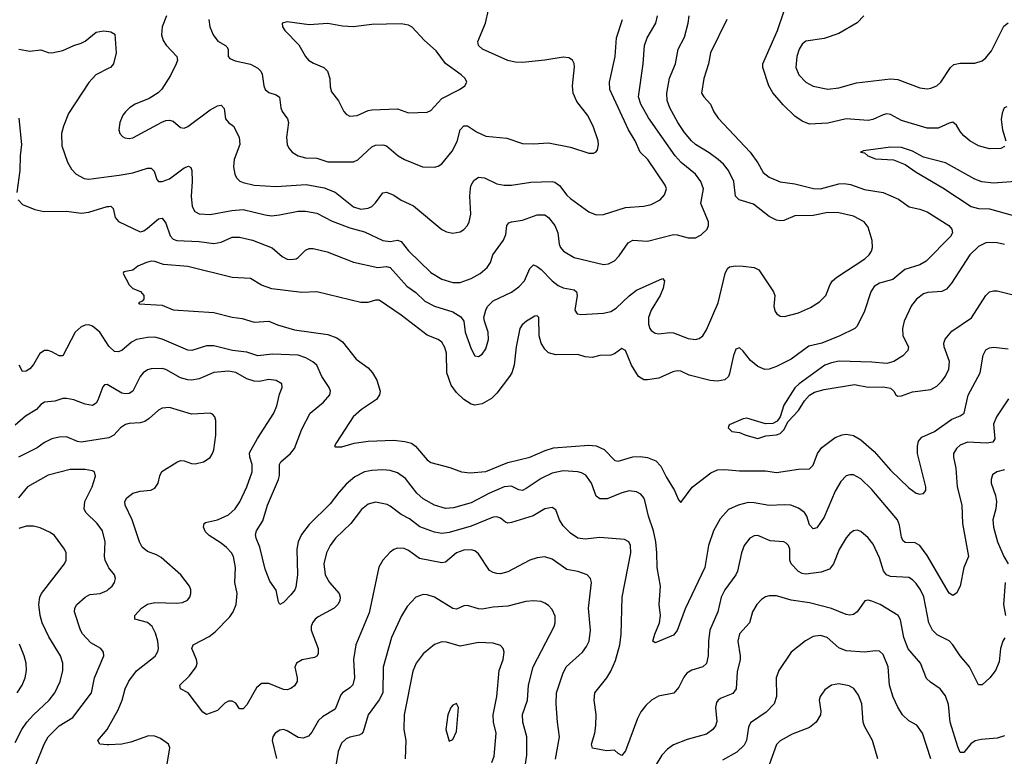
# Model space of a CAD drawing. Header units: inches. Extents: x 884691 to 1028259, y 526745 to 653629.
# Tile 76 of 241: x 899515 to 904870, y 625024 to 629029. Entities that reach past the tile are written whole.
import ezdxf

# ---------------------------------------------------------------- set-up
doc = ezdxf.new("R2010")
doc.units = ezdxf.units.IN
doc.header["$MEASUREMENT"] = 0
doc.layers.add('A8692', color=7, linetype='Continuous')
doc.layers.add('A9602', color=7, linetype='Continuous')

msp = doc.modelspace()

# ---------------------------------------------------------------- linework, layer by layer
at = {"layer": 'A8692', "color": 6}
for points, elevation in [([(899510, 628868.6), (899570, 628857.6), (899630, 628865), (899670, 628850.9), (899688.9, 628848.9), (899750, 628862.3), (899810, 628889.6), (899850, 628901.7), (899870, 628912.3), (899930, 628961.6), (899970, 628969.5), (900000, 628965.1)], 2800), ([(900000, 628766), (899929.3, 628730), (899890, 628688), (899781.1, 628518.9), (899752.7, 628450), (899741.8, 628410), (899743.3, 628343.3), (899774.1, 628254.1), (899797.1, 628217.1), (899821.8, 628190), (899865.1, 628165.1), (899890, 628161.7), (900000, 628176.6)], 2800), ([(899510, 628494), (899524, 628350), (899517.2, 628290), (899515.6, 628210), (899498.9, 628090)], 2700), ([(899506.3, 628050), (899530, 628024.2), (899597.7, 627997.7), (899645.7, 627985.7), (899770, 627988.5), (899850, 627977.5), (899890, 627982.2), (899990, 628013), (900000, 628013.9)], 2700), ([(900000, 627254), (899950, 627330.6), (899910, 627363.1), (899890, 627369.4), (899870, 627368), (899850, 627360), (899816.3, 627330), (899750, 627202.1), (899730, 627201.6), (899690, 627223.7), (899670, 627230.7), (899649.4, 627230.6), (899624.8, 627215.2), (899590, 627154.4), (899570, 627130.9), (899550, 627118.2), (899530, 627116.9), (899511.3, 627151.3)], 2700), ([(900000, 627039.7), (899990, 627045.5), (899976.1, 627043.9), (899966.4, 627033.6), (899939.6, 626960.4), (899930, 626944.6), (899910, 626931), (899870, 626938.8), (899810, 626962.1), (899770, 626969.7), (899750, 626969.2), (899705.6, 626954.4), (899650, 626950.2), (899630, 626937.4), (899605.7, 626910), (899546.7, 626873.3), (899490, 626825.4)], 2800), ([(900000, 626756.6), (899850, 626733), (899830, 626736.5), (899770, 626761.6), (899730, 626760.2), (899690, 626750), (899650, 626730.3), (899610, 626700.6), (899508.9, 626650)], 2900), ([(900000, 626049.4), (899995.4, 626055.4), (899980, 626090), (899976.5, 626110), (899979.7, 626190), (899964.9, 626250), (899936, 626290), (899874.7, 626350), (899864.7, 626370), (899868.8, 626410), (899908.5, 626490), (899927.7, 626547.7), (899921.3, 626570), (899910, 626575.7), (899870, 626583.8), (899790, 626582.7), (899670, 626552.9), (899557.8, 626490), (899509.2, 626430)], 3000), ([(899490, 625099.4), (899525.9, 625170), (899553.7, 625210), (899590, 625250.2), (899674.8, 625330), (899705.3, 625370), (899735.1, 625430), (899750, 625490), (899749.4, 625530), (899736.7, 625570), (899673.7, 625673.7), (899637.4, 625750), (899625.8, 625790), (899619.1, 625850), (899623.9, 625890), (899632.7, 625910), (899758.7, 626070), (899766.8, 626090), (899767.7, 626130), (899759.3, 626150), (899704.5, 626224.5), (899681.4, 626241.4), (899626, 626266), (899590, 626276.3), (899550, 626275.2), (899510, 626262.2)], 3100), ([(899602.4, 624977.6), (899647.3, 625090), (899670, 625129.8), (899730, 625190), (899804.1, 625235.9), (899905.8, 625370), (899922.4, 625450), (899973.1, 625570), (899970.9, 625590), (899955.4, 625610), (899901.7, 625641.7), (899856.8, 625690), (899845.4, 625710), (899812.3, 625810), (899814.8, 625830), (899826, 625850), (899870, 625890.1), (899895.9, 625904.1), (899952.8, 625910), (899990, 625924.9), (900000, 625934.1)], 3000), ([(899501.7, 625370), (899527.4, 625410), (899544, 625450), (899552.3, 625490), (899549.8, 625530), (899539.4, 625570), (899512.9, 625632.9)], 3200), ([(900000, 625086.2), (899990, 625085.5), (899950.7, 625090.7), (899939.9, 625110), (899991, 625169), (900000, 625185.4)], 2900)]:
    msp.add_lwpolyline(points, dxfattribs=dict(at, elevation=elevation))
at = {"layer": 'A9602', "color": 6}
for points, elevation in [([(900000, 628176.6), (900055.8, 628184.2), (900130, 628197.3), (900210, 628221.4), (900230, 628222.7), (900245.8, 628205.8), (900260.8, 628160.8), (900270, 628150.1), (900290, 628148.8), (900330, 628164.4), (900410, 628223.4), (900433.2, 628233.2), (900446.1, 628226.1), (900450.2, 628210.2), (900453.1, 628150), (900447.2, 628070), (900453.7, 628013.7), (900466.9, 627986.9), (900490, 627973.1), (900550, 627970.9), (900668, 627992), (900730, 627998.1), (900850, 627967.7), (900883.6, 627963.6), (900927.7, 627967.7), (901030, 627989.2), (901070, 627988.7), (901130, 627977.8), (901214.6, 627934.6), (901310, 627897), (901390, 627876.3), (901490, 627828.2), (901530, 627823.7), (901570, 627830.4), (901590, 627823.3), (901630, 627772), (901750, 627654.5), (901810, 627617.9), (901870, 627600.3), (901910, 627600.5), (901970, 627622.5), (902018.8, 627650), (902057.6, 627682.4), (902074.9, 627710), (902088.3, 627751.7), (902145.7, 627830), (902157.9, 627862.1), (902164.6, 627910), (902175.8, 627924.2), (902190, 627930.4), (902250, 627939.8), (902330, 627967.8), (902370, 627968.5), (902390, 627954.2), (902425, 627910), (902441.5, 627870), (902448.9, 627808.9), (902456.1, 627790), (902471.8, 627770), (902530, 627736), (902690, 627697.8), (902717.8, 627702.2), (902750, 627719.1), (902775.1, 627744.9), (902823.4, 627816.6), (902849.3, 627830.7), (902930, 627824.3), (903070, 627861.3), (903090, 627859.9), (903150, 627843), (903190, 627843.7), (903221.2, 627858.8), (903253.6, 627890), (903261.2, 627910), (903260.2, 627930), (903220, 628030), (903233.2, 628110), (903220, 628150), (903190, 628190), (903113.1, 628253.1), (903079.6, 628290), (902935.3, 628495.3), (902893.1, 628570), (902880.8, 628610), (902905.6, 628790), (902912.2, 628890), (902926.5, 628930), (902973.8, 629010), (902983.1, 629050)], 2800), ([(900000, 628013.9), (900010, 628014.7), (900023, 628003), (900034.2, 627954.2), (900052.1, 627932.1), (900170, 627876.1), (900190, 627881.5), (900210, 627895.1), (900270, 627947.2), (900290, 627950.9), (900310, 627922.4), (900333.6, 627853.6), (900350, 627836.1), (900370, 627828.1), (900490, 627823.1), (900570, 627813.3), (900610, 627820.3), (900670, 627847.4), (900710, 627847.1), (900780.4, 627830), (900888.3, 627788.3), (900941.5, 627741.5), (900970, 627727.5), (900990, 627724.9), (901018.7, 627730), (901030, 627735.6), (901070, 627775.9), (901090, 627785.2), (901110, 627785.7), (901187.3, 627767.3), (901330, 627710.6), (901462.2, 627682.2), (901510, 627686.7), (901530, 627681.5), (901620.6, 627580.6), (901670, 627546.2), (901718.8, 627498.8), (901770, 627472.1), (901870, 627441.2), (901914.6, 627414.6), (901930, 627390), (901937.3, 627330), (901970, 627240.4), (901990, 627202.2), (902010, 627198), (902030, 627211.3), (902050, 627240.1), (902065.2, 627290), (902062.6, 627330), (902042, 627390), (902039.6, 627410), (902049.2, 627450), (902059.7, 627470), (902090, 627500), (902190, 627548.7), (902230, 627576.6), (902260.8, 627610), (902290, 627676.6), (902310, 627695.6), (902330, 627687.4), (902350, 627671.8), (902411.3, 627610), (902444.1, 627584.1), (902470, 627572), (902530, 627559.7), (902542.7, 627550), (902547.4, 627530), (902534.4, 627450), (902546.5, 627430), (902566.8, 627426.8), (902690, 627433.5), (902730, 627443.1), (902759, 627461), (902830, 627528), (902870, 627558.3), (903010, 627621.4), (903021.8, 627610), (903014.6, 627570), (902998, 627530), (902949.8, 627450), (902934.7, 627410), (902933.8, 627373.8), (902942.6, 627350), (902950, 627339), (902970, 627324.6), (902990, 627321.1), (903050, 627329), (903070, 627327.2), (903150, 627296.5), (903190, 627289.8), (903210, 627295.1), (903229.4, 627310), (903250, 627343.8), (903313.6, 627490), (903351.3, 627648.7), (903364.2, 627675.8), (903374.8, 627685.2), (903408.5, 627691.5), (903450, 627689.1), (903510, 627681.8), (903535, 627670), (903614.9, 627550), (903620.9, 627530), (903616.6, 627470), (903623.5, 627443.5), (903632.1, 627430), (903650, 627418.2), (903674.8, 627414.8), (903750, 627435.1), (903815.6, 627464.4), (903864.7, 627495.3), (903898.6, 627530), (903921.9, 627590), (903934.9, 627610), (903958.1, 627630), (904111.5, 627730), (904133.8, 627750), (904146.8, 627770), (904153, 627790), (904151.5, 627828.5), (904130, 627900.7), (904107.2, 627930), (904050, 627961.4), (903970, 627979.5), (903910, 627981.1), (903830, 627965), (903730, 627962.8), (903670, 627938), (903650, 627935.9), (903630, 627939.2), (903590, 627959.5), (903505.9, 628025.9), (903428.5, 628050), (903408.4, 628070), (903398.1, 628150), (903370, 628210.2), (903343.3, 628243.3), (903313.6, 628270), (903265.2, 628305.2), (903190.2, 628350), (903168.1, 628370), (903130, 628416.4), (903094.2, 628470), (903050.1, 628550), (903035.6, 628590), (903033.5, 628630), (903048.4, 628711.6), (903081.1, 628790), (903095.1, 628870), (903130, 628934.2), (903151, 629010), (903156.2, 629050)], 2700), ([(900312.5, 629050), (900290.4, 628990.4), (900286.5, 628946.5), (900295.6, 628915.6), (900310.9, 628890.9), (900370.2, 628830), (900372.4, 628810), (900366.6, 628790), (900334.4, 628725.6), (900287.4, 628652.6), (900268.6, 628631.4), (900219.3, 628600.7), (900143.5, 628570), (900111.9, 628550), (900090, 628529.2), (900076.5, 628510), (900060.3, 628470), (900053.8, 628430), (900058.9, 628410), (900073.5, 628393.5), (900086.6, 628386.6), (900110, 628383.8), (900130, 628387.2), (900287.7, 628472.3), (900310, 628481.3), (900330, 628483.3), (900350, 628476.8), (900390, 628442.4), (900410, 628440.3), (900430, 628447.9), (900550, 628539.8), (900590, 628561.1), (900610, 628564.8), (900627.4, 628547.4), (900634.9, 628490), (900650, 628470.1), (900678.2, 628450), (900709.3, 628390), (900711.2, 628350), (900681.7, 628270), (900678.3, 628230), (900685.2, 628190), (900694.6, 628170), (900712, 628152), (900730, 628143.4), (900790, 628130.5), (900910, 628122.8), (901072.9, 628132.9), (901170, 628115.5), (901230.9, 628090.9), (901330, 628011), (901370, 628000), (901410, 628004.6), (901430, 628012.9), (901450, 628032.9), (901490, 628087.6), (901510, 628091.8), (901550, 628074.8), (901590, 628048.9), (901656.6, 628016.6), (901810, 627888.1), (901835.3, 627875.3), (901870, 627867.9), (901910, 627876.4), (901930, 627888.9), (901949.5, 627910.5), (901959.4, 627930), (901967.7, 627972.3), (901962.2, 628070), (901966.4, 628113.6), (901970.2, 628130), (901984.5, 628155.5), (902010, 628173.5), (902042.9, 628170), (902110, 628137.6), (902150, 628129.6), (902190, 628130.3), (902294.7, 628145.3), (902410, 628150.2), (902425.7, 628145.7), (902450, 628128.3), (902490, 628075.7), (902510, 628056.6), (902610, 627985), (902650, 627968.4), (902690, 627970.1), (902810, 628008.7), (902910, 628016.2), (902950, 628024.3), (902998.7, 628050), (903022.4, 628077.6), (903031.8, 628110), (903024.8, 628130), (902931.8, 628270), (902889.6, 628310), (902861.6, 628370), (902825.8, 628430), (902723.4, 628650), (902722.5, 628690), (902753.8, 628830), (902760.5, 628930), (902794, 629030)], 2900), ([(900544.2, 629030), (900549, 628990), (900566.3, 628946.3), (900592.8, 628912.8), (900634.4, 628890), (900641.4, 628881.4), (900647.7, 628870), (900648.6, 628830), (900657.9, 628817.9), (900685.9, 628805.9), (900770, 628788.2), (900810, 628766.4), (900825.6, 628750), (900832.8, 628732.8), (900841.9, 628670), (900850.3, 628650.3), (900870, 628633), (900910, 628620.3), (900928.4, 628608.4), (900935.3, 628550), (900942.9, 628530), (900970.6, 628490), (900976.3, 628470), (900965.3, 628390), (900969, 628350), (900978.7, 628330), (900996.5, 628310), (901030, 628288.3), (901070, 628278.3), (901130, 628276.8), (901190, 628256.2), (901330, 628256.1), (901353.4, 628266.6), (901430, 628338.8), (901450, 628346.8), (901490, 628349.8), (901510, 628343.6), (901572.4, 628290), (901607.6, 628270), (901706, 628230), (901770, 628226.9), (901790, 628233.2), (901810, 628246.4), (901866.3, 628313.7), (901893.6, 628366.4), (901909.7, 628430.3), (901930, 628452.1), (901950, 628451.6), (901999.5, 628419.5), (902050, 628396.9), (902164.4, 628384.4), (902250, 628356.9), (902310, 628354.7), (902390, 628360.3), (902510, 628336.3), (902610, 628302.8), (902636.2, 628303.8), (902649.9, 628310.1), (902657.4, 628322.6), (902663.1, 628350), (902660.3, 628370), (902633, 628450), (902602.5, 628510), (902544.6, 628584.6), (902525.5, 628630), (902521.9, 628670), (902532.3, 628772.3), (902530.5, 628790.5), (902520.7, 628810), (902501.9, 628821.9), (902470, 628825.1), (902371, 628809), (902250, 628796.8), (902210, 628797.9), (902170, 628807.2), (902031.1, 628870), (902010.6, 628890), (902007.3, 628910), (902048.3, 629010), (902063.7, 629083.7)], 3000), ([(904870, 628339.1), (904851.5, 628328.5), (904790, 628327.8), (904730, 628342.9), (904681.6, 628370), (904650, 628397.7), (904630, 628421.3), (904610, 628456.5), (904590, 628471.4), (904570, 628466.9), (904510, 628439.8), (904450, 628439.6), (904310, 628481.4), (904250, 628513.3), (904230, 628516.8), (904210, 628512.6), (904153.8, 628486.2), (904130, 628480.9), (904010, 628489.5), (903910, 628466.6), (903810, 628461.3), (903770, 628476.9), (903730, 628504.7), (903666.6, 628566.6), (903610, 628631.3), (903588.3, 628670), (903556.9, 628770), (903557.1, 628790), (903636.4, 628970), (903670, 629071.9)], 2600), ([(904105.6, 629050), (904070, 629012.8), (903970, 628953.7), (903890, 628926.7), (903790, 628911.9), (903770, 628896.5), (903753.6, 628870), (903740.4, 628830), (903736.7, 628770), (903752.9, 628730), (903790.5, 628690), (903830, 628668.4), (903910, 628651.5), (903970, 628659.7), (904066, 628686), (904250, 628708.2), (904290, 628703.4), (904410, 628659.5), (904450, 628654.4), (904470, 628656.5), (904502.3, 628670), (904524.8, 628690), (904577.7, 628770), (904594.4, 628785.6), (904630, 628793.3), (904710, 628792.6), (904750, 628806.5), (904770, 628821.2), (904800, 628860), (904866.4, 628993.6), (904890, 629013.2)], 2700), ([(903361.3, 629030), (903271.6, 628850), (903261.2, 628790), (903236.1, 628710), (903222.9, 628630), (903234.9, 628610), (903271, 628570.9), (903290, 628529.3), (903313.2, 628493.2), (903487.7, 628310), (903530, 628251.8), (903559, 628199), (903590, 628173.5), (903650, 628148.2), (903730, 628136.6), (903831.5, 628111.5), (903870.5, 628110.5), (903970, 628137.4), (903998.7, 628138.7), (904033.2, 628133.2), (904110, 628105.8), (904210, 628089.4), (904294.2, 628054.2), (904352, 628012), (904410, 627999.7), (904450, 627984.2), (904567.1, 627910), (904584.6, 627890), (904587, 627870), (904576.8, 627850), (904443.9, 627716.1), (904410, 627697), (904328.3, 627671.7), (904263.8, 627616.2), (904190, 627596.5), (904161.1, 627578.9), (904143.5, 627550), (904110, 627443.8), (904070, 627363.7), (904057.6, 627350), (903975.2, 627310), (903877.1, 627270), (903806, 627254), (903710, 627183.4), (903630, 627143.7), (903590, 627129.3), (903568, 627128), (903530, 627142.9), (903490, 627176.5), (903450, 627227.8), (903430, 627245.2), (903410, 627238.2), (903407.2, 627232.8), (903396.5, 627203.5), (903375.3, 627104.7), (903369.7, 627090), (903348.9, 627071.1), (903310, 627064.3), (903270, 627067.3), (903156.4, 627096.4), (903110, 627117.7), (903090, 627119.2), (903066.1, 627113.9), (902990, 627080.3), (902930, 627070.4), (902910, 627071.6), (902880.9, 627090), (902841.9, 627150), (902810, 627230.9), (902790, 627241.7), (902750, 627212.2), (902730, 627204.8), (902670, 627203.7), (902627.6, 627192.4), (902590, 627195.8), (902549.5, 627209.5), (902430, 627207.6), (902390, 627218.6), (902370, 627237.2), (902350, 627271), (902340.2, 627310), (902337.3, 627410), (902330, 627419), (902316.6, 627416.6), (902270.3, 627390), (902246.9, 627370), (902234.2, 627350), (902214.8, 627250), (902203.8, 627150), (902191.2, 627110), (902179.2, 627090), (902110, 626999.4), (902081.6, 626970), (902030, 626939.9), (901990, 626933.7), (901970, 626939.1), (901930, 626964), (901890, 627002.4), (901862, 627042), (901837.1, 627110), (901836.2, 627216.2), (901826.9, 627246.9), (901810, 627276.5), (901790.3, 627290.3), (901730, 627313.6), (901590, 627423.4), (901470, 627503.9), (901450, 627504.5), (901408.2, 627491.8), (901370, 627491.3), (901130, 627549.4), (901050, 627545.8), (900886.8, 627566.8), (900830, 627585.2), (900770, 627622.9), (900670, 627627.6), (900430, 627686.7), (900297.4, 627697.4), (900250, 627714.4), (900230, 627715.8), (900205.1, 627710), (900156.8, 627690), (900130, 627666.9), (900081.6, 627658.4), (900077.4, 627650), (900110, 627587.1), (900130, 627567.9), (900172.1, 627552.1), (900190.3, 627530.3), (900189.7, 627510), (900181, 627499), (900161.2, 627490), (900164.8, 627484.8), (900290, 627477.8), (900350, 627452.6), (900570, 627437.9), (900670, 627412.5), (900724.7, 627404.7), (900790, 627384), (900870, 627389.3), (900917, 627370), (901010, 627342.9), (901190, 627318.4), (901238.7, 627298.7), (901270, 627277.7), (901344.2, 627184.2), (901410, 627136.3), (901434.1, 627110), (901457.7, 627070), (901474.9, 627010), (901472.4, 626990), (901455.4, 626964.6), (901373.9, 626910), (901329.2, 626870), (901238, 626730), (901227.6, 626710), (901230, 626707.1), (901267.4, 626707.4), (901333, 626727), (901410, 626738.4), (901550, 626742.6), (901610, 626736), (901645.9, 626725.9), (901668, 626710), (901730, 626636.1), (901750, 626620.9), (901854, 626594), (901918.4, 626570), (901965.1, 626565.1), (902050, 626572.4), (902170, 626622.5), (902290, 626651), (902372.4, 626687.6), (902418.3, 626701.7), (902610, 626716.3), (902650, 626713.1), (902692.9, 626692.9), (902752.2, 626632.2), (902770, 626629.3), (902850, 626652.4), (902890, 626655.1), (902930, 626648.1), (902974, 626630), (903001.7, 626601.7), (903030, 626543.2), (903075.7, 626470), (903098.3, 626418.3), (903110, 626404.3), (903172.9, 626487.1), (903273.9, 626566.1), (903310, 626581.2), (903350, 626583.6), (903430, 626575.4), (903570, 626576.8), (903630, 626567), (903750, 626585.9), (903810, 626586.7), (903830, 626606.7), (903853.8, 626670), (903877.3, 626702.7), (903950, 626757.9), (903987.2, 626772.8), (904010, 626776), (904050, 626768.6), (904090, 626744.1), (904161.2, 626681.2), (904250, 626579.3), (904350, 626484.3), (904390, 626454.6), (904410, 626449.9), (904427.1, 626452.9), (904430, 626453.9), (904442.1, 626470), (904442.5, 626490), (904397.7, 626670), (904397, 626710), (904403.2, 626736.8), (904421.2, 626758.8), (904490, 626790.4), (904583.4, 626856.6), (904630, 626874.8), (904650.6, 626889.4), (904672.8, 626987.2), (904739.1, 627110), (904755.1, 627204.9), (904770, 627234.7), (904790, 627245.5), (904810, 627248.8), (904890, 627240.1)], 2600), ([(900000, 628965.1), (900010, 628963.6), (900031.4, 628950), (900039.2, 628850), (900024.6, 628790), (900007.8, 628770), (900000, 628766)], 2800), ([(904883.8, 628556.2), (904868.6, 628550), (904858, 628522), (904852.7, 628487.3), (904860.1, 628430), (904877.6, 628370)], 2600), ([(904930, 628149.9), (904810, 628140.8), (904747.1, 628147.1), (904710, 628161.6), (904550, 628251.8), (904430, 628281.2), (904370, 628314.3), (904310, 628334.3), (904250, 628336.6), (904104.3, 628315.7), (904088.4, 628310), (904110, 628304.7), (904127.6, 628290), (904170, 628273), (904267.2, 628267.2), (904330, 628242.4), (904390, 628200.4), (904535.9, 628115.9), (904690, 628013.9), (904730, 628003.2), (904790, 628001.4), (904970, 627950.4)], 2500), ([(904870, 627806.9), (904830, 627815.9), (904790, 627818.6), (904770, 627815.4), (904730, 627796), (904682.2, 627750), (904583.3, 627596.7), (904555.3, 627564.7), (904529, 627551), (904454, 627546), (904430, 627539), (904393, 627510), (904365, 627475), (904325.4, 627390), (904315.6, 627350), (904317.8, 627310), (904348.1, 627250), (904345.1, 627230), (904317.9, 627202.1), (904268.4, 627171.6), (904230, 627159.9), (904150, 627167.3), (903972.1, 627172.1), (903930, 627163.9), (903892.8, 627150), (903753.6, 627050), (903730, 627026.9), (903670, 626933), (903650.7, 626869.3), (903634.2, 626845.8), (903610, 626833.3), (903570, 626832.3), (903470, 626861.8), (903450, 626858.2), (903373.6, 626826.4), (903368.7, 626810), (903388.2, 626790), (903430, 626784.7), (903464.2, 626770), (903530, 626752.9), (903572.5, 626767.5), (903630, 626771.5), (903650, 626779.3), (903670, 626798.8), (903695, 626845), (903750, 626904.7), (903783.6, 626956.4), (903810, 626988), (903836.5, 627003.5), (903890, 627018.9), (904054.3, 627045.7), (904130, 627030.4), (904210, 627033.9), (904250, 627026.7), (904269.4, 627010), (904279.4, 626990), (904290, 626982.7), (904310, 626984.6), (904370, 627005.3), (904470, 627017.7), (904503.5, 627036.5), (904530, 627064.3), (904550, 627090.5), (904568.4, 627130), (904572.4, 627170), (904542.1, 627250), (904541.2, 627270), (904547.6, 627292.4), (904584.1, 627335.9), (904691, 627409), (904769.7, 627530), (904790, 627548.9), (904810, 627555.6), (904830, 627555.5), (904910, 627535.7)], 2500), ([(904892.3, 626967.7), (904826.4, 626870), (904810.7, 626830), (904818, 626750), (904807.6, 626732.4), (904774, 626726), (904670, 626733), (904630, 626716.6), (904610, 626698.2), (904594, 626670), (904592.8, 626650), (904606.6, 626590), (904612.6, 626490), (904638.4, 626390), (904642.8, 626290), (904675.2, 626110), (904650, 626050), (904628.9, 625950), (904608.9, 625911.1), (904590, 625899.2), (904570, 625910.3), (904450, 626116.4), (904410, 626169.5), (904384.7, 626184.7), (904330, 626185.8), (904317.7, 626197.7), (904310, 626215.9), (904300.2, 626280.2), (904288.7, 626310), (904150, 626474), (904090, 626533.1), (904050, 626554.2), (904030, 626555.2), (904010, 626548.4), (903980.9, 626519.1), (903950, 626465), (903890, 626325), (903850, 626267.1), (903830, 626260.6), (903810, 626283.4), (903794.8, 626330), (903783.3, 626350), (903750, 626373.5), (903708.9, 626388.9), (903671.9, 626391.9), (903590, 626387), (903510, 626402.9), (903476, 626404), (903421.4, 626390), (903370, 626365.8), (903324.7, 626315.3), (903288.6, 626250), (903261.7, 626170), (903241.8, 626050), (903134, 625826), (903090, 625707.6), (903070, 625682.1), (902970, 625640.9), (902957.3, 625650), (902968.4, 625688.4), (902994.6, 625750), (903000.3, 625790), (902993.2, 625850), (903000.2, 625950), (902981.8, 626050), (902980.8, 626130), (902974.7, 626190), (902962.2, 626250), (902933.8, 626330), (902914.8, 626414.8), (902908.6, 626430), (902892, 626450), (902870, 626463), (902830, 626466.8), (902790, 626456.3), (902710, 626424.8), (902670, 626423.9), (902650, 626439), (902624.6, 626510), (902593.2, 626553.2), (902570, 626566), (902550.6, 626570.6), (902470, 626576.2), (902410, 626562.9), (902350, 626535.2), (902270, 626479.5), (902250, 626470.2), (902230, 626472.1), (902190, 626492.4), (902150, 626489.2), (902066.6, 626453.4), (901970, 626403.1), (901874.3, 626374.3), (901830, 626371.9), (901770, 626390.3), (901710, 626424.3), (901675.4, 626455.4), (901613.8, 626533.8), (901570, 626565.1), (901530, 626577.5), (901490, 626582.3), (901430, 626579), (901390, 626570.7), (901337.1, 626542.9), (901290, 626503.1), (901250, 626459.1), (901203.9, 626396.1), (901090, 626283.9), (901046.8, 626230), (901029.1, 626190), (901022.3, 626150), (901025.8, 626010), (901016.3, 625943.7), (901011.2, 625928.8), (900990, 625901.7), (900950, 625860.2), (900930, 625848.7), (900923.2, 625863.2), (900910, 625928.2), (900875.9, 625975.9), (900850, 626041.7), (900821.6, 626161.6), (900800.6, 626210), (900797.5, 626230), (900803.4, 626250), (900836.3, 626303.7), (900862.8, 626390), (900922.9, 626530), (900928.2, 626551.8), (900928.4, 626610), (900935.3, 626624.7), (900987.8, 626670), (901010, 626697.8), (901050, 626802.1), (901095, 626890), (901166.2, 626950), (901201.5, 626990), (901205.1, 627010), (901197.9, 627030), (901158, 627090), (901131.5, 627150), (901109.4, 627169.4), (901070.3, 627190.3), (901030, 627204.5), (900890, 627210.4), (900810, 627201.7), (900750, 627222.1), (900673, 627230), (900570, 627255.7), (900530, 627256.2), (900451.4, 627231.4), (900430, 627233.1), (900290, 627293), (900250, 627304), (900210, 627301.9), (900150, 627290.6), (900123.7, 627276.3), (900070, 627230.7), (900050, 627222.7), (900030, 627225.6), (900002.6, 627250), (900000, 627254)], 2700), ([(904872.3, 625667.7), (904861.2, 625650), (904849.3, 625610), (904841.5, 625538.5), (904821.4, 625490), (904790.4, 625450), (904750, 625413.2), (904730, 625411.9), (904680, 625510), (904629.6, 625569.6), (904590, 625630.6), (904570, 625651.8), (904505, 625685), (904479.6, 625710), (904459.6, 625750), (904431.7, 625891.7), (904414.5, 625930), (904390, 625963.4), (904370, 625984.2), (904350, 625995.7), (904250, 626002.3), (904228.1, 626010), (904211.8, 626031.8), (904190, 626103), (904156.9, 626176.9), (904130, 626211.4), (904090, 626246.2), (904070, 626254.2), (904050, 626250.9), (904030, 626236), (904010, 626212.6), (903972.1, 626147.9), (903941.5, 626070), (903918.5, 626041.5), (903874.5, 626025.5), (903790, 626013.6), (903770, 626017.5), (903750, 626028.5), (903710.2, 626070), (903702.5, 626090), (903702.8, 626150), (903696.4, 626170), (903683.5, 626183.5), (903670, 626190.6), (903595.8, 626195.8), (903530, 626223.9), (903510, 626223.1), (903486.5, 626210), (903455.3, 626170), (903440.5, 626130), (903418.9, 626030), (903409.2, 626010), (903350, 625929.9), (903329.1, 625890), (903311.5, 625810), (903269, 625710), (903260.8, 625650), (903259.6, 625570), (903250.8, 625529.2), (903229.5, 625510.5), (903170, 625492.5), (903143.6, 625476.4), (903126, 625454), (903099.8, 625400.2), (903071.9, 625368.1), (902989.5, 625350.5), (902951.2, 625328.8), (902919.4, 625300.6), (902893.6, 625266.4), (902874.9, 625230), (902810, 625054), (902790, 625028), (902770, 625039), (902750, 625057.5), (902706.1, 625053.9), (902630, 625069), (902625, 625090), (902643.4, 625150), (902648.5, 625191.5), (902650.8, 625250.8), (902638.3, 625330), (902643.2, 625370), (902708.4, 625451.6), (902730, 625486.8), (902755.3, 625544.7), (902779.4, 625630), (902786.4, 625686.4), (902790.9, 625890), (902839, 626130), (902836.4, 626170), (902826.9, 626190), (902803.6, 626203.6), (902670, 626213.2), (902590, 626204.2), (902549.9, 626209.9), (902510, 626237.9), (902470, 626277.5), (902450.5, 626310), (902430, 626364.8), (902410, 626376.8), (902370, 626368.8), (902307.6, 626332.4), (902190, 626294.7), (902170, 626292.5), (902157.3, 626297.3), (902130, 626318.3), (902110, 626327), (902090, 626324.2), (901970, 626275.7), (901850, 626240.9), (901810, 626234.7), (901770, 626242.5), (901691.7, 626271.7), (901635, 626315), (901590, 626338.5), (901530, 626384.8), (901512.5, 626392.5), (901450, 626406.3), (901410, 626395.2), (901374.4, 626365.6), (901316.6, 626290), (901231.9, 626210), (901202.9, 626170), (901184.2, 626130), (901169.5, 626070), (901176, 626010), (901199.7, 625970), (901252.3, 625910), (901257.7, 625890), (901255.6, 625870), (901245.3, 625850), (901224.4, 625830), (901137.5, 625782.5), (901121.4, 625770), (901106.4, 625750), (901100.6, 625730), (901100.9, 625710), (901137.9, 625610), (901138.1, 625581.9), (901131.7, 625568.3), (901118.4, 625561.6), (901051.9, 625548.1), (901019.5, 625530), (901010.6, 625509.4), (901023.4, 625450), (901023, 625430), (901010, 625406.7), (900990, 625392.6), (900970, 625386.3), (900950, 625388), (900870, 625419.7), (900830, 625419.4), (900803.3, 625396.7), (900750, 625304.5), (900730, 625282.8), (900710, 625282.6), (900690, 625313.1), (900670, 625324.5), (900650, 625323.6), (900630, 625312.8), (900590, 625272.4), (900530, 625251.2), (900510, 625263.2), (900430.8, 625370), (900389.8, 625390), (900385.3, 625410), (900439.2, 625460.8), (900474.4, 625510), (900479.2, 625530), (900476.8, 625550), (900450.4, 625610), (900457.4, 625630), (900544.4, 625675.6), (900578.5, 625701.5), (900658, 625782), (900675.7, 625810), (900691.7, 625850), (900698.4, 625910), (900684.6, 625970), (900688.5, 626050), (900677.4, 626110), (900666.9, 626130), (900639.2, 626159.2), (900610, 626183.4), (900544.8, 626224.8), (900525.3, 626245.3), (900514, 626270), (900518.4, 626290), (900524.9, 626295.1), (900590, 626309.3), (900650, 626337.7), (900686.3, 626370), (900711.6, 626408.4), (900750.1, 626490), (900780, 626570), (900779.1, 626610), (900765.9, 626650), (900765.1, 626674.9), (900808.3, 626751.7), (900896.2, 626890), (900912.4, 626930), (900927, 626993), (900942.8, 627030), (900940.1, 627050), (900910, 627068), (900870, 627073.5), (900817.9, 627062.1), (900790, 627063), (900750, 627077.3), (900690, 627111), (900650, 627118), (900570, 627110.6), (900490, 627077.1), (900450, 627069.3), (900430, 627070.3), (900390, 627082.4), (900310, 627127.8), (900290, 627131.9), (900229.9, 627130.1), (900210, 627125.1), (900187.2, 627110), (900170, 627089.1), (900131, 627010), (900110, 626996), (900090, 626994.2), (900070, 626999.1), (900000, 627039.7)], 2800), ([(900000, 625185.4), (900050, 625276.9), (900072.5, 625330), (900088.6, 625391.4), (900107.7, 625432.3), (900150, 625488.1), (900250.9, 625569.1), (900266.4, 625593.6), (900270, 625610), (900266.5, 625650), (900254, 625694), (900235, 625730), (900210, 625752), (900140.7, 625770), (900141.2, 625790), (900177.2, 625830), (900210, 625851), (900250, 625860.6), (900370, 625856.7), (900400.5, 625859.5), (900427, 625873), (900439.7, 625890), (900445.9, 625910), (900445.7, 625930), (900438.9, 625950), (900391.2, 626010), (900284.9, 626104.9), (900259.6, 626119.6), (900210, 626137.3), (900181.4, 626161.4), (900165.7, 626190), (900126.6, 626310), (900088.3, 626390), (900087.5, 626410), (900096.7, 626430), (900130, 626455.6), (900170, 626466.4), (900228.3, 626471.7), (900250, 626481.4), (900267.8, 626510), (900276.2, 626550), (900287.4, 626572.6), (900370, 626624.2), (900390, 626632.2), (900410, 626631), (900450, 626615.5), (900470, 626614), (900514, 626626), (900550, 626649.6), (900563.1, 626670), (900570, 626691.4), (900581.3, 626770), (900580.8, 626850), (900576.9, 626870), (900563.6, 626883.6), (900550, 626889.1), (900450, 626884.8), (900330, 626920), (900290, 626917), (900270, 626906.6), (900219.8, 626860.2), (900195.6, 626844.4), (900170, 626838.2), (900110, 626834.5), (900090, 626828.4), (900062.7, 626810), (900026.7, 626770), (900002.9, 626757.1), (900000, 626756.6)], 2900), ([(904870, 626581.1), (904828.4, 626571.6), (904805.9, 626554.1), (904797.3, 626530), (904798.3, 626510), (904821.9, 626441.9), (904827.1, 626410), (904824.1, 626370), (904806.7, 626310), (904810.4, 626270), (904832.3, 626190), (904867, 626110), (904891, 626070)], 2800), ([(902428.4, 625008.4), (902450.3, 625130), (902438.9, 625210), (902432.3, 625310), (902434.7, 625370), (902468.2, 625471.8), (902487.3, 625510), (902575.5, 625590), (902598.2, 625621.8), (902611.4, 625650), (902619.9, 625710), (902608.5, 625830), (902623.9, 625970), (902619.6, 625990), (902600.2, 626010), (902550, 626028.8), (902490, 626040.4), (902410, 626096.4), (902370, 626108.1), (902330, 626103.4), (902290, 626090.5), (902170, 626027.6), (902130, 626017), (902110, 626017.2), (902090, 626022.7), (902070, 626035.2), (902010, 626124.2), (901990, 626141.2), (901970, 626147.6), (901930, 626145.2), (901890, 626131.3), (901830, 626080.3), (901810, 626076.5), (901690, 626100), (901630, 626143.5), (901606.3, 626153.7), (901570, 626155.5), (901550, 626148.8), (901530, 626134.6), (901490, 626090), (901468.4, 626051.6), (901415.6, 625804.4), (901342.3, 625630), (901330.9, 625550), (901335.2, 625450), (901326.5, 625413.5), (901310, 625395.5), (901270.1, 625370), (901261, 625359), (901230, 625279.9), (901161.2, 625238.8), (901140.5, 625219.5), (901104.5, 625155.5), (901086.3, 625133.7), (901056.6, 625123.4), (901030, 625126.4), (900970, 625163.3), (900950, 625169), (900930, 625166.5), (900904, 625150), (900891.5, 625130), (900888.8, 625110), (900912, 625012)], 2900), ([(900000, 625934.1), (900017.2, 625950), (900030.5, 625970), (900035.4, 625990), (900029.9, 626010), (900000, 626049.4)], 3000), ([(904874.9, 625970), (904864.7, 625850), (904875.6, 625790)], 2800), ([(902255.1, 624910), (902272.2, 625030), (902272.7, 625130), (902251.6, 625210), (902248.8, 625251.2), (902277, 625330), (902281.8, 625410), (902307.9, 625510), (902421.2, 625730), (902426.5, 625750), (902426.3, 625786.3), (902410, 625822.8), (902390, 625844.2), (902370, 625857.3), (902350, 625864.9), (902310, 625870), (902266.6, 625866.6), (902170, 625840.4), (902090, 625835.1), (902030, 625824.2), (902010, 625825.8), (901950, 625844.5), (901930, 625842.4), (901890, 625824.4), (901870, 625827.6), (901770, 625888.7), (901730, 625902.7), (901710, 625903.9), (901670, 625889.6), (901621.5, 625838.5), (901591.4, 625788.6), (901536.3, 625670), (901492.1, 625507.9), (901488.9, 625370), (901470, 625331.1), (901409.4, 625250), (901383.4, 625156.6), (901374.3, 625145.7), (901360.8, 625139.2), (901310, 625128.3), (901290, 625118.9), (901265, 625095), (901247, 625050), (901231.2, 624950)], 3000), ([(904870, 625135.9), (904830, 625122.2), (904743.9, 625116.1), (904711.7, 625108.3), (904688.4, 625091.6), (904650, 625044.9), (904630, 625045.3), (904616.3, 625076.3), (904574.9, 625210), (904565.4, 625305.4), (904550, 625352), (904521.7, 625390), (904467.5, 625427.5), (904447.2, 625447.2), (904413.2, 625530), (904347.5, 625607.5), (904322.8, 625670), (904305.7, 625765.7), (904291.9, 625790), (904193.9, 625850), (904150, 625868.3), (904130, 625872.6), (904111.4, 625868.6), (904069.7, 625810), (904050, 625794.8), (904030, 625790.7), (904010, 625794.4), (903930, 625828), (903810, 625859.4), (903710, 625873.5), (903630, 625897.1), (903590, 625897.1), (903570, 625891), (903550, 625877.4), (903523.7, 625850), (903499.7, 625810), (903484, 625750), (903429.1, 625690), (903420.6, 625650), (903433.2, 625570), (903432.4, 625550), (903416.3, 625483.7), (903412, 625390), (903394, 625366), (903330, 625341), (903313.3, 625330), (903304.2, 625315.8), (903299.5, 625290), (903306.6, 625213.4), (903299.7, 625190), (903285.2, 625170), (903250, 625144.3), (903144.6, 625115.4), (903070, 625086.1), (903037.4, 625062.6), (903007.4, 625030), (902971.3, 624970)], 2900), ([(904470.1, 625010), (904424.5, 625150), (904393.3, 625193.3), (904350, 625217.2), (904315.7, 625250), (904290, 625292), (904265.7, 625345.7), (904245.6, 625410), (904237.3, 625510), (904210, 625578.3), (904190, 625595.7), (904170, 625598.3), (904109, 625590.9), (904010, 625597.6), (903970, 625613), (903906.5, 625670), (903870, 625680.6), (903830, 625674.8), (903788.1, 625651.9), (903710, 625590.7), (903643.6, 625490), (903629.1, 625450), (903630, 625350), (903618.7, 625310), (903575.1, 625264.9), (903490, 625206), (903477.7, 625182.3), (903468.1, 625110), (903455, 625085), (903414.1, 625045.9), (903337.8, 625002.2)], 3000), ([(902083.2, 624990), (902094.8, 625025.2), (902106.5, 625150), (902092.5, 625210), (902090.1, 625250), (902110.5, 625350), (902123.3, 625490), (902144.8, 625550), (902149.4, 625590), (902143.6, 625610), (902130, 625626.3), (902090, 625638.8), (902010, 625642.8), (901910, 625623.7), (901835.6, 625644.4), (901810, 625646.2), (901770, 625631.6), (901710, 625582.1), (901670.3, 625530), (901652.2, 625487.8), (901606.1, 625250), (901604.1, 625170), (901614.8, 625110), (901611.3, 625010)], 3100), ([(904181.1, 625010), (904153.6, 625110), (904110, 625187.6), (904102, 625210), (904094.7, 625310), (904076.9, 625356.9), (904052, 625392), (904026.6, 625406.6), (903970, 625417.7), (903930, 625411.5), (903893.7, 625386.3), (903868, 625350), (903862.7, 625330), (903872.1, 625270), (903869.5, 625250), (903845.9, 625210), (903810, 625180.3), (903716.4, 625143.6), (903650, 625107.3), (903630, 625088.8), (903590, 624977.9)], 3100), ([(900315.5, 624970), (900330.7, 625070.7), (900323.6, 625090), (900280.9, 625120.9), (900250, 625133.8), (900215.3, 625135.3), (900118.6, 625101.4), (900070, 625090.7), (900000, 625086.2)], 2900)]:
    msp.add_lwpolyline(points, dxfattribs=dict(at, elevation=elevation))
for points, elevation in [([(900970, 629017), (900942, 629010), (900943.7, 628990), (900956.8, 628970), (901032.4, 628892.4), (901068.4, 628830), (901084.7, 628810), (901112.2, 628792.2), (901169.7, 628769.7), (901189.5, 628750), (901202.4, 628710), (901204, 628664), (901210, 628638), (901248, 628588), (901276.9, 628530), (901290, 628515.6), (901310, 628505.4), (901350, 628507.7), (901410, 628536.4), (901430, 628539.8), (901570, 628544.8), (901630, 628522.8), (901730, 628525.9), (901750, 628536.4), (901810, 628601.7), (901907.2, 628650), (901936.4, 628670), (901947.5, 628690), (901937, 628710), (901915.4, 628730), (901830, 628791.6), (901779.3, 628859.3), (901715.7, 628915.7), (901650, 628988), (901630, 628999), (901590, 629006.2), (901430, 629003.4), (901328.6, 628991.4), (901270, 628994.4), (901190, 629009.5), (901090, 629001)], 3100), ([(901890, 625310.7), (901870, 625302.8), (901859.3, 625290), (901842.7, 625250), (901831.5, 625170), (901850, 625106.7), (901870, 625114.6), (901890, 625158.4), (901901.8, 625290)], 3200)]:
    msp.add_lwpolyline(points, close=True, dxfattribs=dict(at, elevation=elevation))

doc.saveas('drawing.dxf')
